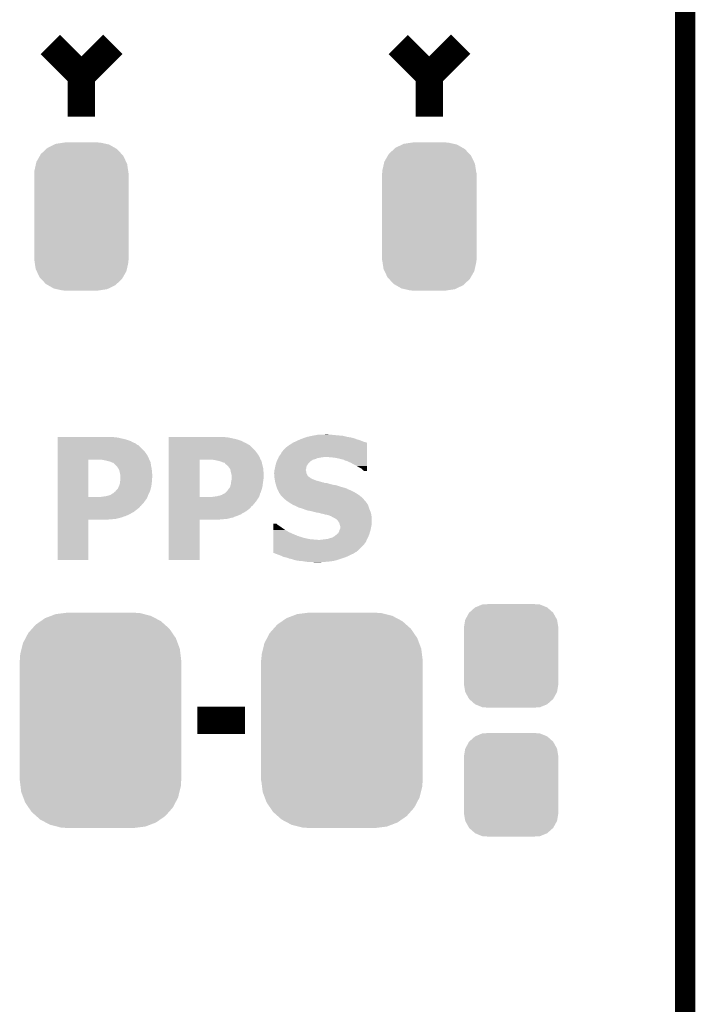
# Model space of a CAD drawing. Extents: x -1.3 to 24.2, y -3.9 to 53.4.
# Tile 50 of 62: x 19.2 to 24.2, y 23.3 to 30.6. Entities that reach past the tile are written whole.
import ezdxf

# ---------------------------------------------------------------- set-up
doc = ezdxf.new("R2010")
doc.units = 0
doc.layers.get('0').update_dxf_attribs({"linetype": 'CONTINUOUS'})
for name, color, linetype in [('GNSS_22_CLICK_V101_GKO', 9, 'CONTINUOUS'), ('GNSS_22_CLICK_V101_GTO', 11, 'CONTINUOUS'), ('GNSS_22_CLICK_V101_GTS', 8, 'CONTINUOUS')]:
    doc.layers.add(name, color=color, linetype=linetype)

# ---------------------------------------------------------------- blocks, each defined once
blk = doc.blocks.new('CUSTOM_97')
for points in [[(-0.267216, 0.361152), (-0.213724, 0.383108), (0.26779, 0.361152), (0.21312, 0.383108)], [(-0.213724, 0.383108), (-0.20803, 0.383392), (0.21312, 0.383108), (0.212412, 0.383392)], [(-0.20803, 0.383392), (-0.154122, 0.38608), (0.212412, 0.383392), (0.154132, 0.38608)], [(-0.341452, 0.269636), (-0.313432, 0.320688), (0.341702, 0.269636), (0.313176, 0.320688)], [(-0.313432, 0.320688), (-0.312264, 0.321732), (0.313176, 0.320688), (0.312592, 0.321732)], [(-0.312264, 0.321732), (-0.26893, 0.360448), (0.312592, 0.321732), (0.268592, 0.360448)], [(-0.26893, 0.360448), (-0.267216, 0.361152), (0.268592, 0.360448), (0.26779, 0.361152)], [(-0.35179, 0.21082), (-0.342144, 0.268372), (0.35179, 0.21082), (0.34192, 0.268372)], [(-0.342144, 0.268372), (-0.341452, 0.269636), (0.34192, 0.268372), (0.341702, 0.269636)], [(-0.35179, 0.20955), (-0.35179, 0.21082), (0.35179, 0.20955), (0.35179, 0.21082)], [(-0.35179, -0.20955), (-0.35179, 0.20955), (0.35179, -0.20955), (0.35179, 0.20955)], [(-0.35179, -0.21082), (-0.35179, -0.20955), (0.35179, -0.21082), (0.35179, -0.20955)], [(-0.34192, -0.268358), (-0.35179, -0.21082), (0.342148, -0.268358), (0.35179, -0.21082)], [(-0.341702, -0.269636), (-0.34192, -0.268358), (0.341446, -0.269636), (0.342148, -0.268358)], [(-0.313184, -0.320676), (-0.341702, -0.269636), (0.31344, -0.320676), (0.341446, -0.269636)], [(-0.312594, -0.321732), (-0.313184, -0.320676), (0.312258, -0.321732), (0.31344, -0.320676)], [(-0.268602, -0.36044), (-0.312594, -0.321732), (0.26894, -0.36044), (0.312258, -0.321732)], [(-0.267792, -0.361154), (-0.268602, -0.36044), (0.2672, -0.361154), (0.26894, -0.36044)], [(-0.213136, -0.383104), (-0.267792, -0.361154), (0.213734, -0.383104), (0.2672, -0.361154)], [(-0.212414, -0.383394), (-0.213136, -0.383104), (0.207926, -0.383394), (0.213734, -0.383104)], [(-0.154122, -0.38608), (-0.212414, -0.383394), (0.154132, -0.38608), (0.207926, -0.383394)]]:
    blk.add_solid(points)
blk = doc.blocks.new('CUSTOM_106')
for points in [[(-0.482218, 0.71288), (-0.44566, 0.738152), (0.47841, 0.71288), (0.45012, 0.738152)], [(-0.44566, 0.738152), (-0.412794, 0.76087), (0.45012, 0.738152), (0.407388, 0.76087)], [(-0.412794, 0.76087), (-0.368484, 0.777768), (0.407388, 0.76087), (0.3756, 0.777768)], [(-0.368484, 0.777768), (-0.333938, 0.790942), (0.3756, 0.777768), (0.32361, 0.790942)], [(-0.333938, 0.790942), (-0.273256, 0.798498), (0.32361, 0.790942), (0.29379, 0.798498)], [(-0.273256, 0.798498), (-0.25019, 0.80137), (0.29379, 0.798498), (0.25019, 0.80137)], [(-0.538216, 0.649738), (-0.50967, 0.681926), (0.53514, 0.649738), (0.51306, 0.681926)], [(-0.50967, 0.681926), (-0.482218, 0.71288), (0.51306, 0.681926), (0.47841, 0.71288)], [(-0.577562, 0.575076), (-0.55793, 0.61233), (0.574852, 0.575076), (0.560798, 0.61233)], [(-0.55793, 0.61233), (-0.538216, 0.649738), (0.560798, 0.61233), (0.53514, 0.649738)], [(-0.597996, 0.49319), (-0.587972, 0.533366), (0.595442, 0.49319), (0.590586, 0.533366)], [(-0.587972, 0.533366), (-0.577562, 0.575076), (0.590586, 0.533366), (0.574852, 0.575076)], [(-0.60198, -0.44958), (-0.60198, 0.44958), (0.60198, -0.44958), (0.60198, 0.44958)], [(-0.60071, 0.44958), (-0.597996, 0.49319), (0.60071, 0.44958), (0.595442, 0.49319)], [(-0.59544, -0.49319), (-0.60071, -0.44958), (0.597996, -0.49319), (0.60071, -0.44958)], [(-0.590586, -0.533366), (-0.59544, -0.49319), (0.58797, -0.533366), (0.597996, -0.49319)], [(-0.57485, -0.575076), (-0.590586, -0.533366), (0.577562, -0.575076), (0.58797, -0.533366)], [(-0.560798, -0.61233), (-0.57485, -0.575076), (0.557928, -0.61233), (0.577562, -0.575076)], [(-0.535138, -0.649738), (-0.560798, -0.61233), (0.538216, -0.649738), (0.557928, -0.61233)], [(-0.51306, -0.681926), (-0.535138, -0.649738), (0.509668, -0.681926), (0.538216, -0.649738)], [(-0.478408, -0.71288), (-0.51306, -0.681926), (0.482218, -0.71288), (0.509668, -0.681926)], [(-0.45012, -0.738152), (-0.478408, -0.71288), (0.445658, -0.738152), (0.482218, -0.71288)], [(-0.407386, -0.76087), (-0.45012, -0.738152), (0.412794, -0.76087), (0.445658, -0.738152)], [(-0.3756, -0.777768), (-0.407386, -0.76087), (0.368482, -0.777768), (0.412794, -0.76087)], [(-0.323608, -0.790942), (-0.3756, -0.777768), (0.333938, -0.790942), (0.368482, -0.777768)], [(-0.29379, -0.798498), (-0.323608, -0.790942), (0.273254, -0.798498), (0.333938, -0.790942)], [(-0.25019, -0.80137), (-0.29379, -0.798498), (0.25019, -0.80137), (0.273254, -0.798498)]]:
    blk.add_solid(points)
blk = doc.blocks.new('CUSTOM_107')
for points in [[(-0.252138, 0.51167), (-0.202108, 0.535846), (0.248472, 0.51167), (0.206292, 0.535846)], [(-0.202108, 0.535846), (-0.191284, 0.541076), (0.206292, 0.535846), (0.182946, 0.541076)], [(-0.191284, 0.541076), (-0.128164, 0.55062), (0.182946, 0.541076), (0.140342, 0.55062)], [(-0.128164, 0.55062), (-0.12446, 0.55118), (0.140342, 0.55062), (0.12446, 0.55118)], [(-0.335186, 0.406952), (-0.30891, 0.452798), (0.333164, 0.406952), (0.31101, 0.452798)], [(-0.30891, 0.452798), (-0.301578, 0.465588), (0.31101, 0.452798), (0.29909, 0.465588)], [(-0.301578, 0.465588), (-0.262258, 0.502238), (0.29909, 0.465588), (0.264928, 0.502238)], [(-0.262258, 0.502238), (-0.252138, 0.51167), (0.264928, 0.502238), (0.248472, 0.51167)], [(-0.34996, 0.341002), (-0.33855, 0.391944), (0.34812, 0.341002), (0.340416, 0.391944)], [(-0.33855, 0.391944), (-0.335186, 0.406952), (0.340416, 0.391944), (0.333164, 0.406952)], [(-0.35179, -0.32512), (-0.35179, 0.32512), (0.35179, -0.32512), (0.35179, 0.32512)], [(-0.35052, 0.32512), (-0.34996, 0.341002), (0.35052, 0.32512), (0.34812, 0.341002)], [(-0.348118, -0.341002), (-0.35052, -0.32512), (0.34996, -0.341002), (0.35052, -0.32512)], [(-0.340416, -0.391944), (-0.348118, -0.341002), (0.338548, -0.391944), (0.34996, -0.341002)], [(-0.333162, -0.406952), (-0.340416, -0.391944), (0.335186, -0.406952), (0.338548, -0.391944)], [(-0.31101, -0.452798), (-0.333162, -0.406952), (0.308908, -0.452798), (0.335186, -0.406952)], [(-0.299088, -0.465588), (-0.31101, -0.452798), (0.301578, -0.465588), (0.308908, -0.452798)], [(-0.264928, -0.502238), (-0.299088, -0.465588), (0.262256, -0.502238), (0.301578, -0.465588)], [(-0.24847, -0.51167), (-0.264928, -0.502238), (0.252138, -0.51167), (0.262256, -0.502238)], [(-0.206292, -0.535846), (-0.24847, -0.51167), (0.202106, -0.535846), (0.252138, -0.51167)], [(-0.182944, -0.541076), (-0.206292, -0.535846), (0.191284, -0.541076), (0.202106, -0.535846)], [(-0.140342, -0.55062), (-0.182944, -0.541076), (0.128162, -0.55062), (0.191284, -0.541076)], [(-0.12446, -0.55118), (-0.140342, -0.55062), (0.12446, -0.55118), (0.128162, -0.55062)]]:
    blk.add_solid(points)

msp = doc.modelspace()

# ---------------------------------------------------------------- linework, layer by layer
at = {"layer": 'GNSS_22_CLICK_V101_GKO', "const_width": 0.1524}
msp.add_lwpolyline([(24.13, -1.27), (24.13, 51.054)], dxfattribs=at)
at = {"layer": 'GNSS_22_CLICK_V101_GTO', "const_width": 0.2032}
for points in [[(19.40306, 30.45714), (19.6342, 30.226), (19.86788, 30.45968)], [(21.99386, 30.45714), (22.225, 30.226), (22.45868, 30.45968)], [(19.6342, 29.9212), (19.6342, 30.226)], [(22.225, 29.9212), (22.225, 30.226)], [(20.4978, 25.4254), (20.8534, 25.4254)]]:
    msp.add_lwpolyline(points, dxfattribs=at)
at = {"layer": 'GNSS_22_CLICK_V101_GTO'}
for points in [[(19.45642, 27.5336), (19.456422, 27.53614), (19.88058, 27.5336), (19.86026, 27.53614)], [(19.45642, 27.53106), (19.45642, 27.5336), (19.90344, 27.53106), (19.88058, 27.5336)], [(19.45642, 27.5209), (19.45642, 27.53106), (19.949162, 27.5209), (19.90344, 27.53106)], [(19.45642, 27.520898), (19.45642, 27.5209), (19.951702, 27.520898), (19.949162, 27.5209)], [(19.45642, 27.518362), (19.45642, 27.520898), (19.95932, 27.518362), (19.951702, 27.520898)], [(19.45642, 27.51582), (19.45642, 27.518362), (19.969478, 27.51582), (19.95932, 27.518362)], [(19.45642, 27.50566), (19.45642, 27.51582), (19.999962, 27.50566), (19.969478, 27.51582)], [(19.45642, 27.4955), (19.45642, 27.50566), (20.01774, 27.4955), (19.999962, 27.50566)], [(19.45642, 27.487878), (19.45642, 27.4955), (20.035522, 27.487878), (20.01774, 27.4955)], [(20.28446, 27.5336), (20.284462, 27.53614), (20.70862, 27.5336), (20.6883, 27.53614)], [(20.28446, 27.53106), (20.28446, 27.5336), (20.73148, 27.53106), (20.70862, 27.5336)], [(20.28446, 27.5209), (20.28446, 27.53106), (20.777202, 27.5209), (20.73148, 27.53106)], [(20.28446, 27.520898), (20.28446, 27.5209), (20.779742, 27.520898), (20.777202, 27.5209)], [(20.28446, 27.518362), (20.28446, 27.520898), (20.78736, 27.518362), (20.779742, 27.520898)], [(20.28446, 27.51582), (20.28446, 27.518362), (20.797518, 27.51582), (20.78736, 27.518362)], [(20.28446, 27.50566), (20.28446, 27.51582), (20.828002, 27.50566), (20.797518, 27.51582)], [(20.28446, 27.4955), (20.28446, 27.50566), (20.84578, 27.4955), (20.828002, 27.50566)], [(20.28446, 27.487878), (20.28446, 27.4955), (20.86356, 27.487878), (20.84578, 27.4955)], [(21.209, 27.49296), (21.2217, 27.49804), (21.760128, 27.49296), (21.743228, 27.49804)], [(21.2217, 27.49804), (21.22678, 27.50058), (21.743228, 27.49804), (21.734778, 27.50058)], [(21.22678, 27.50058), (21.23694, 27.50566), (21.734778, 27.50058), (21.722082, 27.50566)], [(21.23694, 27.50566), (21.248798, 27.510742), (21.722082, 27.50566), (21.70938, 27.510742)], [(21.248798, 27.510742), (21.266572, 27.51836), (21.70938, 27.510742), (21.683978, 27.51836)], [(21.266572, 27.51836), (21.2725, 27.5209), (21.683978, 27.51836), (21.677206, 27.5209)], [(21.2725, 27.5209), (21.28604, 27.525978), (21.677206, 27.5209), (21.663662, 27.525978)], [(21.28604, 27.525978), (21.29282, 27.52852), (21.663662, 27.525978), (21.653498, 27.52852)], [(21.29282, 27.52852), (21.30044, 27.53106), (21.653498, 27.52852), (21.64334, 27.53106)], [(21.30044, 27.53106), (21.30806, 27.5336), (21.64334, 27.53106), (21.6281, 27.5336)], [(21.30806, 27.5336), (21.315674, 27.536138), (21.6281, 27.5336), (21.620482, 27.536138)], [(21.315674, 27.536138), (21.315682, 27.53614), (21.620482, 27.536138), (21.612862, 27.53614)], [(21.315682, 27.53614), (21.33854, 27.54122), (21.612862, 27.53614), (21.592542, 27.54122)], [(21.33854, 27.54122), (21.35124, 27.54376), (21.592542, 27.54122), (21.58238, 27.54376)], [(21.35124, 27.54376), (21.36394, 27.5463), (21.58238, 27.54376), (21.55444, 27.5463)], [(21.36394, 27.5463), (21.37791, 27.54884), (21.55444, 27.5463), (21.5265, 27.54884)], [(21.37791, 27.54884), (21.391882, 27.55138), (21.5265, 27.54884), (21.5011, 27.55138)], [(21.42236, 27.55138), (21.450276, 27.553918), (21.480784, 27.55138), (21.473162, 27.553918)], [(21.450276, 27.553918), (21.450298, 27.55392), (21.473162, 27.553918), (21.450298, 27.55392)], [(19.456418, 27.43708), (19.45642, 27.470098), (20.09648, 27.43708), (20.063462, 27.470098)], [(19.456418, 27.42184), (19.456418, 27.43708), (20.10918, 27.42184), (20.09648, 27.43708)], [(19.456418, 27.404058), (19.456418, 27.42184), (20.12188, 27.404058), (20.10918, 27.42184)], [(19.45642, 27.47518), (19.45642, 27.487878), (20.053304, 27.47518), (20.035522, 27.487878)], [(19.45642, 27.475176), (19.45642, 27.47518), (20.055846, 27.475176), (20.053304, 27.47518)], [(19.45642, 27.470098), (19.45642, 27.475176), (20.063462, 27.470098), (20.055846, 27.475176)], [(20.284458, 27.43708), (20.28446, 27.475174), (20.92452, 27.43708), (20.886426, 27.475174)], [(20.284458, 27.42184), (20.284458, 27.43708), (20.93722, 27.42184), (20.92452, 27.43708)], [(20.284458, 27.40406), (20.284458, 27.42184), (20.94992, 27.40406), (20.93722, 27.42184)], [(20.28446, 27.47518), (20.28446, 27.487878), (20.883884, 27.47518), (20.86356, 27.487878)], [(20.28446, 27.475174), (20.28446, 27.47518), (20.886426, 27.475174), (20.883884, 27.47518)], [(21.117562, 27.4066), (21.12772, 27.42438), (21.76017, 27.4066), (21.760172, 27.42438)], [(21.12772, 27.42438), (21.142958, 27.44216), (21.760172, 27.42438), (21.760174, 27.44216)], [(21.142958, 27.44216), (21.158202, 27.4574), (21.760174, 27.44216), (21.760176, 27.4574)], [(21.158202, 27.4574), (21.17852, 27.472642), (21.760176, 27.4574), (21.760176, 27.472642)], [(21.17852, 27.472642), (21.181066, 27.47518), (21.760176, 27.472642), (21.760178, 27.47518)], [(21.181066, 27.47518), (21.183606, 27.475184), (21.760178, 27.47518), (21.760178, 27.475184)], [(21.183606, 27.475184), (21.19884, 27.48534), (21.760178, 27.475184), (21.760178, 27.48534)], [(21.19884, 27.48534), (21.208978, 27.492944), (21.760178, 27.48534), (21.76018, 27.492944)], [(21.208978, 27.492944), (21.209, 27.49296), (21.76018, 27.492944), (21.760128, 27.49296)], [(19.45641, 27.089122), (19.456416, 27.36594), (19.685, 27.089122), (19.685002, 27.36594)], [(19.456416, 27.36596), (19.456418, 27.37358), (20.140168, 27.36596), (20.13712, 27.37358)], [(19.456416, 27.36594), (19.456416, 27.36596), (19.685002, 27.36594), (19.75358, 27.36596)], [(19.456418, 27.38374), (19.456418, 27.404058), (20.132042, 27.38374), (20.12188, 27.404058)], [(19.456418, 27.381196), (19.456418, 27.38374), (20.13458, 27.381196), (20.132042, 27.38374)], [(19.456418, 27.37358), (19.456418, 27.381196), (20.13712, 27.37358), (20.13458, 27.381196)], [(19.786602, 27.365958), (19.75358, 27.36596), (20.14017, 27.365958), (20.140168, 27.36596)], [(19.794224, 27.36342), (19.786602, 27.365958), (20.141184, 27.36342), (20.14017, 27.365958)], [(19.810732, 27.36088), (19.799302, 27.36342), (20.1422, 27.36088), (20.141184, 27.36342)], [(19.82216, 27.35834), (19.810732, 27.36088), (20.14347, 27.35834), (20.1422, 27.36088)], [(19.842478, 27.35326), (19.82216, 27.35834), (20.14601, 27.35326), (20.14347, 27.35834)], [(19.8501, 27.35072), (19.842478, 27.35326), (20.14728, 27.35072), (20.14601, 27.35326)], [(19.860262, 27.345638), (19.8501, 27.35072), (20.14982, 27.345638), (20.14728, 27.35072)], [(20.28445, 27.089122), (20.284456, 27.36594), (20.51558, 27.089122), (20.515582, 27.36594)], [(20.284456, 27.36596), (20.284458, 27.373578), (20.969732, 27.36596), (20.96516, 27.373578)], [(20.284456, 27.36594), (20.284456, 27.36596), (20.515582, 27.36594), (20.58162, 27.36596)], [(20.284458, 27.383736), (20.284458, 27.40406), (20.96262, 27.383736), (20.94992, 27.40406)], [(20.284458, 27.381198), (20.284458, 27.383736), (20.962622, 27.381198), (20.96262, 27.383736)], [(20.284458, 27.373578), (20.284458, 27.381198), (20.96516, 27.373578), (20.962622, 27.381198)], [(20.614642, 27.365958), (20.58162, 27.36596), (20.969734, 27.365958), (20.969732, 27.36596)], [(20.622264, 27.36342), (20.614642, 27.365958), (20.971256, 27.36342), (20.969734, 27.365958)], [(20.638772, 27.36088), (20.627342, 27.36342), (20.97278, 27.36088), (20.971256, 27.36342)], [(20.6502, 27.35834), (20.638772, 27.36088), (20.973628, 27.35834), (20.97278, 27.36088)], [(20.670518, 27.35326), (20.6502, 27.35834), (20.97532, 27.35326), (20.973628, 27.35834)], [(20.67814, 27.35072), (20.670518, 27.35326), (20.976168, 27.35072), (20.97532, 27.35326)], [(20.688304, 27.34564), (20.67814, 27.35072), (20.97786, 27.34564), (20.976168, 27.35072)], [(21.08454, 27.34056), (21.08708, 27.34818), (21.325842, 27.34056), (21.33346, 27.34818)], [(21.08708, 27.34818), (21.08962, 27.3558), (21.33346, 27.34818), (21.342984, 27.3558)], [(21.08962, 27.3558), (21.09089, 27.35834), (21.342984, 27.3558), (21.34616, 27.35834)], [(21.09089, 27.35834), (21.093426, 27.363414), (21.34616, 27.35834), (21.356306, 27.363414)], [(21.093426, 27.363414), (21.094688, 27.365938), (21.356306, 27.363414), (21.35632, 27.365938)], [(21.094688, 27.365938), (21.0947, 27.36596), (21.35632, 27.365938), (21.358858, 27.36596)], [(21.0947, 27.36596), (21.097238, 27.371038), (21.358858, 27.36596), (21.37664, 27.371038)], [(21.097238, 27.371038), (21.09724, 27.37104), (21.37664, 27.371038), (21.376644, 27.37104)], [(21.09724, 27.37104), (21.100504, 27.378658), (21.376644, 27.37104), (21.394416, 27.378658)], [(21.100504, 27.378658), (21.100506, 27.37866), (21.394416, 27.378658), (21.404574, 27.37866)], [(21.100506, 27.37866), (21.101592, 27.381194), (21.404574, 27.37866), (21.407114, 27.381194)], [(21.101592, 27.381194), (21.101594, 27.3812), (21.407114, 27.381194), (21.409658, 27.3812)], [(21.101594, 27.3812), (21.103772, 27.38628), (21.409658, 27.3812), (21.44522, 27.38628)], [(21.103772, 27.38628), (21.104862, 27.388822), (21.760168, 27.38628), (21.760168, 27.388822)], [(21.104862, 27.388822), (21.117562, 27.4066), (21.760168, 27.388822), (21.76017, 27.4066)], [(21.51888, 27.3812), (21.463002, 27.38628), (21.760168, 27.3812), (21.760168, 27.38628)], [(21.54428, 27.37612), (21.51888, 27.3812), (21.760166, 27.37612), (21.760168, 27.3812)], [(21.56714, 27.37104), (21.54428, 27.37612), (21.760166, 27.37104), (21.760166, 27.37612)], [(21.587458, 27.365962), (21.56714, 27.37104), (21.760166, 27.365962), (21.760166, 27.37104)], [(21.600156, 27.358342), (21.587458, 27.365962), (21.760164, 27.358342), (21.760166, 27.365962)], [(21.605236, 27.35834), (21.600156, 27.358342), (21.760164, 27.35834), (21.760164, 27.358342)], [(21.610316, 27.355802), (21.605236, 27.35834), (21.760164, 27.355802), (21.760164, 27.35834)], [(21.612856, 27.3558), (21.610316, 27.355802), (21.760164, 27.3558), (21.760164, 27.355802)], [(21.6408, 27.3431), (21.612856, 27.3558), (21.760164, 27.3431), (21.760164, 27.3558)], [(19.86027, 27.345636), (19.860262, 27.345638), (20.14982, 27.345636), (20.14982, 27.345638)], [(19.870422, 27.343096), (19.86027, 27.345636), (20.150104, 27.343096), (20.14982, 27.345636)], [(19.89074, 27.32278), (19.870422, 27.343096), (20.15236, 27.32278), (20.150104, 27.343096)], [(19.898362, 27.317694), (19.89074, 27.32278), (20.153632, 27.317694), (20.15236, 27.32278)], [(19.900902, 27.31262), (19.898362, 27.317694), (20.1549, 27.31262), (20.153632, 27.317694)], [(19.90344, 27.310074), (19.900902, 27.31262), (20.155538, 27.310074), (20.1549, 27.31262)], [(19.903444, 27.307534), (19.90344, 27.310074), (20.156172, 27.307534), (20.155538, 27.310074)], [(19.907252, 27.302458), (19.903444, 27.307534), (20.15744, 27.302458), (20.156172, 27.307534)], [(19.91106, 27.297378), (19.907252, 27.302458), (20.157902, 27.297378), (20.15744, 27.302458)], [(19.916142, 27.287218), (19.91106, 27.297378), (20.158826, 27.287218), (20.157902, 27.297378)], [(19.92122, 27.26436), (19.916142, 27.287218), (20.160904, 27.26436), (20.158826, 27.287218)], [(20.69085, 27.345638), (20.690842, 27.34564), (20.97786, 27.345638), (20.97786, 27.34564)], [(20.701002, 27.343094), (20.69085, 27.345638), (20.978426, 27.343094), (20.97786, 27.345638)], [(20.706084, 27.335478), (20.701002, 27.343094), (20.980118, 27.335478), (20.978426, 27.343094)], [(20.721318, 27.322782), (20.706084, 27.335478), (20.98294, 27.322782), (20.980118, 27.335478)], [(20.72132, 27.32278), (20.721318, 27.322782), (20.98294, 27.32278), (20.98294, 27.322782)], [(20.73148, 27.312614), (20.72132, 27.32278), (20.985482, 27.312614), (20.98294, 27.32278)], [(20.731486, 27.310074), (20.73148, 27.312614), (20.986118, 27.310074), (20.985482, 27.312614)], [(20.73402, 27.307538), (20.731486, 27.310074), (20.986752, 27.307538), (20.986118, 27.310074)], [(20.737832, 27.302458), (20.73402, 27.307538), (20.98802, 27.302458), (20.986752, 27.307538)], [(20.741642, 27.297378), (20.737832, 27.302458), (20.988482, 27.297378), (20.98802, 27.302458)], [(20.74418, 27.28722), (20.741642, 27.297378), (20.989406, 27.28722), (20.988482, 27.297378)], [(20.747002, 27.274522), (20.74418, 27.28722), (20.99056, 27.274522), (20.989406, 27.28722)], [(20.74926, 27.26436), (20.747002, 27.274522), (20.99056, 27.26436), (20.99056, 27.274522)], [(21.070146, 27.271978), (21.07184, 27.277064), (21.308062, 27.271978), (21.308062, 27.277064)], [(21.07184, 27.287222), (21.073108, 27.292296), (21.305522, 27.287222), (21.30552, 27.292296)], [(21.07184, 27.287218), (21.07184, 27.287222), (21.305522, 27.287218), (21.305522, 27.287222)], [(21.07184, 27.279596), (21.07184, 27.287218), (21.30806, 27.279596), (21.305522, 27.287218)], [(21.07184, 27.277064), (21.07184, 27.279596), (21.308062, 27.277064), (21.30806, 27.279596)], [(21.073108, 27.292296), (21.07438, 27.29738), (21.30552, 27.292296), (21.307212, 27.29738)], [(21.07438, 27.29738), (21.074886, 27.299918), (21.307212, 27.29738), (21.308058, 27.299918)], [(21.074886, 27.299918), (21.07641, 27.307536), (21.308058, 27.299918), (21.30806, 27.307536)], [(21.07641, 27.307536), (21.079458, 27.322776), (21.30806, 27.307536), (21.31314, 27.322776)], [(21.079458, 27.322776), (21.07946, 27.32278), (21.31314, 27.322776), (21.313142, 27.32278)], [(21.07946, 27.32278), (21.080908, 27.327854), (21.313142, 27.32278), (21.318214, 27.327854)], [(21.080908, 27.327854), (21.082356, 27.332918), (21.318214, 27.327854), (21.31822, 27.332918)], [(21.082356, 27.332918), (21.082362, 27.33294), (21.31822, 27.332918), (21.320738, 27.33294)], [(21.082362, 27.33294), (21.083086, 27.335474), (21.320738, 27.33294), (21.32076, 27.335474)], [(21.083086, 27.335474), (21.08454, 27.34056), (21.32076, 27.335474), (21.325842, 27.34056)], [(21.66366, 27.3304), (21.6408, 27.3431), (21.760162, 27.3304), (21.760164, 27.3431)], [(21.68398, 27.320238), (21.66366, 27.3304), (21.76016, 27.320238), (21.760162, 27.3304)], [(21.704302, 27.30754), (21.68398, 27.320238), (21.76016, 27.30754), (21.76016, 27.320238)], [(21.719536, 27.299922), (21.704302, 27.30754), (21.760158, 27.299922), (21.76016, 27.30754)], [(21.73478, 27.284682), (21.719536, 27.299922), (21.760158, 27.284682), (21.760158, 27.299922)], [(21.739856, 27.282142), (21.73478, 27.284682), (21.760158, 27.282142), (21.760158, 27.284682)], [(21.760158, 27.28214), (21.739856, 27.282142), (21.760158, 27.28214), (21.760158, 27.282142)], [(19.921218, 27.190698), (19.92122, 27.200858), (20.157802, 27.190698), (20.159254, 27.200858)], [(19.92376, 27.254198), (19.92122, 27.26436), (20.161828, 27.254198), (20.160904, 27.26436)], [(19.92122, 27.200858), (19.922236, 27.20594), (20.159254, 27.200858), (20.15998, 27.20594)], [(19.922236, 27.20594), (19.92376, 27.213558), (20.15998, 27.20594), (20.15998, 27.213558)], [(19.92376, 27.246582), (19.92376, 27.254198), (20.16252, 27.246582), (20.161828, 27.254198)], [(19.92376, 27.236418), (19.92376, 27.246582), (20.16252, 27.236418), (20.16252, 27.246582)], [(19.92376, 27.223718), (19.92376, 27.236418), (20.15998, 27.223718), (20.16252, 27.236418)], [(19.92376, 27.213558), (19.92376, 27.223718), (20.15998, 27.213558), (20.15998, 27.223718)], [(20.749258, 27.190698), (20.74926, 27.200858), (20.985842, 27.190698), (20.987294, 27.200858)], [(20.7518, 27.254198), (20.74926, 27.26436), (20.99056, 27.254198), (20.99056, 27.26436)], [(20.74926, 27.200858), (20.753832, 27.22372), (20.987294, 27.200858), (20.99056, 27.22372)], [(20.75434, 27.249116), (20.7518, 27.254198), (20.99056, 27.249116), (20.99056, 27.254198)], [(20.753832, 27.22372), (20.75434, 27.226258), (20.99056, 27.22372), (20.99056, 27.226258)], [(20.75434, 27.226258), (20.75434, 27.249116), (20.99056, 27.226258), (20.99056, 27.249116)], [(21.0693, 27.26436), (21.069302, 27.269442), (21.3106, 27.26436), (21.308908, 27.269442)], [(21.0693, 27.264358), (21.0693, 27.26436), (21.310602, 27.264358), (21.3106, 27.26436)], [(21.070864, 27.24404), (21.0693, 27.264358), (21.320764, 27.24404), (21.310602, 27.264358)], [(21.069302, 27.269442), (21.070146, 27.271978), (21.308908, 27.269442), (21.308062, 27.271978)], [(21.07145, 27.23642), (21.070864, 27.24404), (21.330922, 27.23642), (21.320764, 27.24404)], [(21.071646, 27.233878), (21.07145, 27.23642), (21.336, 27.233878), (21.330922, 27.23642)], [(21.07184, 27.231338), (21.071646, 27.233878), (21.338542, 27.231338), (21.336, 27.233878)], [(21.072264, 27.228798), (21.07184, 27.231338), (21.341084, 27.228798), (21.338542, 27.231338)], [(21.07311, 27.22372), (21.072264, 27.228798), (21.35124, 27.22372), (21.341084, 27.228798)], [(21.073958, 27.21864), (21.07311, 27.22372), (21.36394, 27.21864), (21.35124, 27.22372)], [(21.075228, 27.21102), (21.073958, 27.21864), (21.381722, 27.21102), (21.36394, 27.21864)], [(21.076074, 27.20594), (21.075228, 27.21102), (21.402038, 27.20594), (21.381722, 27.21102)], [(21.07692, 27.20086), (21.076074, 27.20594), (21.418974, 27.20086), (21.402038, 27.20594)], [(21.077614, 27.19832), (21.07692, 27.20086), (21.427442, 27.19832), (21.418974, 27.20086)], [(19.885654, 27.1272), (19.888198, 27.12974), (20.143042, 27.1272), (20.14389, 27.12974)], [(19.888198, 27.12974), (19.890738, 27.134816), (20.14389, 27.12974), (20.145582, 27.134816)], [(19.890738, 27.134816), (19.895822, 27.139902), (20.145582, 27.134816), (20.147278, 27.139902)], [(19.895822, 27.139902), (19.90217, 27.147522), (20.147278, 27.139902), (20.14982, 27.147522)], [(19.90217, 27.147522), (19.908518, 27.155138), (20.14982, 27.147522), (20.151724, 27.155138)], [(19.908518, 27.155138), (19.911058, 27.165298), (20.151724, 27.155138), (20.154264, 27.165298)], [(19.911058, 27.165298), (19.912752, 27.16784), (20.154264, 27.165298), (20.1549, 27.16784)], [(19.912752, 27.16784), (19.916136, 27.172914), (20.1549, 27.16784), (20.155534, 27.172914)], [(19.916136, 27.172914), (19.91614, 27.177996), (20.155534, 27.172914), (20.156168, 27.177996)], [(19.91614, 27.177996), (19.91868, 27.18308), (20.156168, 27.177996), (20.156804, 27.18308)], [(19.91868, 27.18308), (19.920372, 27.18816), (20.156804, 27.18308), (20.15744, 27.18816)], [(19.920372, 27.18816), (19.921218, 27.190698), (20.15744, 27.18816), (20.157802, 27.190698)], [(20.711154, 27.124656), (20.721318, 27.13482), (20.97024, 27.124656), (20.973626, 27.13482)], [(20.721318, 27.13482), (20.723858, 27.139896), (20.973626, 27.13482), (20.975318, 27.139896)], [(20.723858, 27.139896), (20.73021, 27.147522), (20.975318, 27.139896), (20.97786, 27.147522)], [(20.73021, 27.147522), (20.73656, 27.155142), (20.97786, 27.147522), (20.979764, 27.155142)], [(20.73656, 27.155142), (20.74164, 27.1653), (20.979764, 27.155142), (20.982304, 27.1653)], [(20.74164, 27.1653), (20.742486, 27.16784), (20.982304, 27.1653), (20.98294, 27.16784)], [(20.742486, 27.16784), (20.744178, 27.172918), (20.98294, 27.16784), (20.983574, 27.172918)], [(20.744178, 27.172918), (20.74418, 27.175454), (20.983574, 27.172918), (20.98389, 27.175454)], [(20.74418, 27.175454), (20.746714, 27.177994), (20.98389, 27.175454), (20.984208, 27.177994)], [(20.746714, 27.177994), (20.74672, 27.183076), (20.984208, 27.177994), (20.984844, 27.183076)], [(20.74672, 27.183076), (20.748412, 27.18816), (20.984844, 27.183076), (20.98548, 27.18816)], [(20.748412, 27.18816), (20.749258, 27.190698), (20.98548, 27.18816), (20.985842, 27.190698)], [(21.077614, 27.198318), (21.077614, 27.19832), (21.435064, 27.198318), (21.427442, 27.19832)], [(21.079, 27.19324), (21.077614, 27.198318), (21.445224, 27.19324), (21.435064, 27.198318)], [(21.079694, 27.190698), (21.079, 27.19324), (21.46808, 27.190698), (21.455382, 27.19324)], [(21.081078, 27.185622), (21.079694, 27.190698), (21.48332, 27.185622), (21.46808, 27.190698)], [(21.083158, 27.178), (21.081078, 27.185622), (21.513802, 27.178), (21.48332, 27.185622)], [(21.084542, 27.17292), (21.083158, 27.178), (21.541738, 27.17292), (21.521422, 27.178)], [(21.08793, 27.16276), (21.084542, 27.17292), (21.57222, 27.16276), (21.541738, 27.17292)], [(21.091316, 27.1526), (21.08793, 27.16276), (21.60778, 27.1526), (21.57222, 27.16276)], [(21.09216, 27.150062), (21.091316, 27.1526), (21.612854, 27.150062), (21.60778, 27.1526)], [(21.092162, 27.150058), (21.09216, 27.150062), (21.61286, 27.150058), (21.612854, 27.150062)], [(21.093432, 27.14752), (21.092162, 27.150058), (21.615404, 27.14752), (21.61286, 27.150058)], [(21.094702, 27.14498), (21.093432, 27.14752), (21.623018, 27.14498), (21.615404, 27.14752)], [(21.098512, 27.13736), (21.094702, 27.14498), (21.6408, 27.13736), (21.623018, 27.14498)], [(21.10232, 27.12974), (21.098512, 27.13736), (21.65604, 27.12974), (21.6408, 27.13736)], [(21.103338, 27.1272), (21.10232, 27.12974), (21.66112, 27.1272), (21.65604, 27.12974)], [(19.45641, 27.0891), (19.45641, 27.089122), (19.778978, 27.0891), (19.685, 27.089122)], [(19.45641, 27.073862), (19.45641, 27.0891), (20.11934, 27.073862), (20.12696, 27.0891)], [(19.45641, 27.05862), (19.45641, 27.073862), (20.10664, 27.05862), (20.11934, 27.073862)], [(19.45641, 27.043378), (19.45641, 27.05862), (20.096478, 27.043378), (20.10664, 27.05862)], [(19.778978, 27.0891), (19.79676, 27.09164), (20.12696, 27.0891), (20.127806, 27.09164)], [(19.79676, 27.09164), (19.811998, 27.09418), (20.127806, 27.09164), (20.128652, 27.09418)], [(19.817076, 27.09418), (19.8247, 27.096718), (20.128652, 27.09418), (20.129498, 27.096718)], [(19.8247, 27.096718), (19.837398, 27.09926), (20.129498, 27.096718), (20.130346, 27.09926)], [(19.837398, 27.09926), (19.850096, 27.104338), (20.130346, 27.09926), (20.13204, 27.104338)], [(19.850096, 27.104338), (19.852634, 27.10434), (20.13204, 27.104338), (20.13204, 27.10434)], [(19.852634, 27.10434), (19.855178, 27.106878), (20.13204, 27.10434), (20.133308, 27.106878)], [(19.855178, 27.106878), (19.862798, 27.111958), (20.133308, 27.106878), (20.135848, 27.111958)], [(19.862798, 27.111958), (19.86788, 27.1145), (20.135848, 27.111958), (20.13712, 27.1145)], [(19.86788, 27.1145), (19.872956, 27.117038), (20.13712, 27.1145), (20.137966, 27.117038)], [(19.872956, 27.117038), (19.878034, 27.122116), (20.137966, 27.117038), (20.13966, 27.122116)], [(19.878034, 27.122116), (19.880576, 27.124658), (20.13966, 27.122116), (20.142196, 27.124658)], [(19.880576, 27.124658), (19.883114, 27.127194), (20.142196, 27.124658), (20.14304, 27.127194)], [(19.883114, 27.127194), (19.885654, 27.1272), (20.14304, 27.127194), (20.143042, 27.1272)], [(20.284448, 27.028142), (20.28445, 27.05862), (20.911822, 27.028142), (20.93722, 27.05862)], [(20.28445, 27.0891), (20.28445, 27.089122), (20.607018, 27.0891), (20.51558, 27.089122)], [(20.28445, 27.089096), (20.28445, 27.0891), (20.957538, 27.089096), (20.957538, 27.0891)], [(20.28445, 27.05862), (20.28445, 27.089096), (20.93722, 27.05862), (20.957538, 27.089096)], [(20.607018, 27.0891), (20.64258, 27.09418), (20.957538, 27.0891), (20.959232, 27.09418)], [(20.645116, 27.09418), (20.65274, 27.096718), (20.959232, 27.09418), (20.960078, 27.096718)], [(20.65274, 27.096718), (20.665438, 27.09926), (20.960078, 27.096718), (20.960926, 27.09926)], [(20.665438, 27.09926), (20.680676, 27.10434), (20.960926, 27.09926), (20.962618, 27.10434)], [(20.680676, 27.10434), (20.680678, 27.104342), (20.962618, 27.10434), (20.96262, 27.104342)], [(20.680678, 27.104342), (20.68322, 27.106878), (20.96262, 27.104342), (20.963252, 27.106878)], [(20.68322, 27.106878), (20.698456, 27.114498), (20.963252, 27.106878), (20.965158, 27.114498)], [(20.698456, 27.114498), (20.703536, 27.117038), (20.965158, 27.114498), (20.96685, 27.117038)], [(20.703536, 27.117038), (20.708612, 27.122114), (20.96685, 27.117038), (20.970236, 27.122114)], [(20.708612, 27.122114), (20.711154, 27.124656), (20.970236, 27.122114), (20.97024, 27.124656)], [(21.1074, 27.117044), (21.103338, 27.1272), (21.679402, 27.117044), (21.66112, 27.1272)], [(21.109944, 27.1145), (21.1074, 27.117044), (21.68398, 27.1145), (21.679402, 27.117044)], [(21.115014, 27.109426), (21.109944, 27.1145), (21.691592, 27.109426), (21.68398, 27.1145)], [(21.11502, 27.104346), (21.115014, 27.109426), (21.699212, 27.104346), (21.691592, 27.109426)], [(21.120108, 27.099258), (21.11502, 27.104346), (21.706842, 27.099258), (21.699212, 27.104346)], [(21.13534, 27.08402), (21.120108, 27.099258), (21.723988, 27.08402), (21.706842, 27.099258)], [(21.141056, 27.07894), (21.13534, 27.08402), (21.729702, 27.07894), (21.723988, 27.08402)], [(21.158198, 27.063702), (21.141056, 27.07894), (21.743034, 27.063702), (21.729702, 27.07894)], [(21.165458, 27.05862), (21.158198, 27.063702), (21.747478, 27.05862), (21.743034, 27.063702)], [(21.169086, 27.05608), (21.165458, 27.05862), (21.75002, 27.05608), (21.747478, 27.05862)], [(21.17997, 27.04846), (21.169086, 27.05608), (21.7551, 27.04846), (21.75002, 27.05608)], [(19.456408, 27.028134), (19.45641, 27.043378), (20.08124, 27.028134), (20.096478, 27.043378)], [(19.456408, 27.025594), (19.456408, 27.028134), (20.081234, 27.025594), (20.08124, 27.028134)], [(19.456408, 27.023058), (19.456408, 27.025594), (20.078696, 27.023058), (20.081234, 27.025594)], [(19.456408, 27.020516), (19.456408, 27.023058), (20.07362, 27.020516), (20.078696, 27.023058)], [(19.456408, 27.012898), (19.456408, 27.020516), (20.068538, 27.012898), (20.07362, 27.020516)], [(19.456408, 26.99766), (19.456408, 27.012898), (20.050762, 26.99766), (20.068538, 27.012898)], [(19.456408, 26.982418), (19.456408, 26.99766), (20.03044, 26.982418), (20.050762, 26.99766)], [(19.456408, 26.97988), (19.456408, 26.982418), (20.0279, 26.97988), (20.03044, 26.982418)], [(20.284448, 27.023058), (20.284448, 27.028142), (20.906736, 27.023058), (20.911822, 27.028142)], [(20.284448, 27.020516), (20.284448, 27.023058), (20.90166, 27.020516), (20.906736, 27.023058)], [(20.284448, 27.012898), (20.284448, 27.020516), (20.896578, 27.012898), (20.90166, 27.020516)], [(20.284448, 26.99766), (20.284448, 27.012898), (20.881338, 26.99766), (20.896578, 27.012898)], [(20.284448, 26.98242), (20.284448, 26.99766), (20.861016, 26.98242), (20.881338, 26.99766)], [(20.284448, 26.982414), (20.284448, 26.98242), (20.858474, 26.982414), (20.861016, 26.98242)], [(20.284448, 26.97988), (20.284448, 26.982414), (20.85594, 26.97988), (20.858474, 26.982414)], [(21.1836, 27.045918), (21.17997, 27.04846), (21.757134, 27.045918), (21.7551, 27.04846)], [(21.200536, 27.035758), (21.1836, 27.045918), (21.76526, 27.035758), (21.757134, 27.045918)], [(21.209, 27.03068), (21.200536, 27.035758), (21.767438, 27.03068), (21.76526, 27.035758)], [(21.23186, 27.02052), (21.209, 27.03068), (21.771792, 27.02052), (21.767438, 27.03068)], [(21.23694, 27.01798), (21.23186, 27.02052), (21.77288, 27.01798), (21.771792, 27.02052)], [(21.25218, 27.01036), (21.23694, 27.01798), (21.77542, 27.01036), (21.77288, 27.01798)], [(21.259798, 27.00782), (21.25218, 27.01036), (21.776268, 27.00782), (21.77542, 27.01036)], [(21.264876, 27.005282), (21.259798, 27.00782), (21.777114, 27.005282), (21.776268, 27.00782)], [(21.269956, 27.00528), (21.264876, 27.005282), (21.777114, 27.00528), (21.777114, 27.005282)], [(21.298408, 26.99512), (21.269956, 27.00528), (21.7805, 26.99512), (21.777114, 27.00528)], [(21.30552, 26.99258), (21.298408, 26.99512), (21.781516, 26.99258), (21.7805, 26.99512)], [(21.320758, 26.987502), (21.30552, 26.99258), (21.783548, 26.987502), (21.781516, 26.99258)], [(21.336, 26.98496), (21.320758, 26.987502), (21.784564, 26.98496), (21.783548, 26.987502)], [(21.3487, 26.98242), (21.336, 26.98496), (21.78558, 26.98242), (21.784564, 26.98496)], [(21.358858, 26.979882), (21.3487, 26.98242), (21.786596, 26.979882), (21.78558, 26.98242)], [(19.4564, 26.619222), (19.456406, 26.918898), (19.684978, 26.619222), (19.685, 26.918898)], [(19.456406, 26.9494), (19.456408, 26.95956), (19.969476, 26.9494), (19.992338, 26.95956)], [(19.456406, 26.949394), (19.456406, 26.9494), (19.966934, 26.949394), (19.969476, 26.9494)], [(19.456406, 26.94686), (19.456406, 26.949394), (19.964396, 26.94686), (19.966934, 26.949394)], [(19.456406, 26.944322), (19.456406, 26.94686), (19.95678, 26.944322), (19.964396, 26.94686)], [(19.456406, 26.94178), (19.456406, 26.944322), (19.946618, 26.94178), (19.95678, 26.944322)], [(19.456406, 26.9367), (19.456406, 26.94178), (19.936458, 26.9367), (19.946618, 26.94178)], [(19.456406, 26.93416), (19.456406, 26.9367), (19.92376, 26.93416), (19.936458, 26.9367)], [(19.456406, 26.92654), (19.456406, 26.93416), (19.895818, 26.92654), (19.92376, 26.93416)], [(19.456406, 26.926538), (19.456406, 26.92654), (19.893276, 26.926538), (19.895818, 26.92654)], [(19.456406, 26.924), (19.456406, 26.926538), (19.888196, 26.924), (19.893276, 26.926538)], [(19.456406, 26.92146), (19.456406, 26.924), (19.855178, 26.92146), (19.870418, 26.924)], [(19.456406, 26.91892), (19.456406, 26.92146), (19.824698, 26.91892), (19.84248, 26.92146)], [(19.456406, 26.918898), (19.456406, 26.91892), (19.685, 26.918898), (19.824698, 26.91892)], [(19.456408, 26.9748), (19.456408, 26.97988), (20.02028, 26.9748), (20.0279, 26.97988)], [(19.456408, 26.972258), (19.456408, 26.9748), (20.012656, 26.972258), (20.02028, 26.9748)], [(19.456408, 26.96718), (19.456408, 26.972258), (20.005042, 26.96718), (20.012656, 26.972258)], [(19.456408, 26.95956), (19.456408, 26.96718), (19.992338, 26.95956), (20.005042, 26.96718)], [(20.28444, 26.619222), (20.284446, 26.918898), (20.515558, 26.619222), (20.51558, 26.918898)], [(20.284446, 26.9494), (20.284448, 26.95956), (20.79752, 26.9494), (20.82292, 26.95956)], [(20.284446, 26.94686), (20.284446, 26.9494), (20.792438, 26.94686), (20.79752, 26.9494)], [(20.284446, 26.944322), (20.284446, 26.94686), (20.78482, 26.944322), (20.792438, 26.94686)], [(20.284446, 26.941778), (20.284446, 26.944322), (20.774656, 26.941778), (20.78482, 26.944322)], [(20.284446, 26.936698), (20.284446, 26.941778), (20.767038, 26.936698), (20.774656, 26.941778)], [(20.284446, 26.93416), (20.284446, 26.936698), (20.75434, 26.93416), (20.767038, 26.936698)], [(20.284446, 26.92654), (20.284446, 26.93416), (20.723858, 26.92654), (20.75434, 26.93416)], [(20.284446, 26.926538), (20.284446, 26.92654), (20.721316, 26.926538), (20.723858, 26.92654)], [(20.284446, 26.924), (20.284446, 26.926538), (20.716236, 26.924), (20.721316, 26.926538)], [(20.284446, 26.92146), (20.284446, 26.924), (20.683218, 26.92146), (20.698458, 26.924)], [(20.284446, 26.91892), (20.284446, 26.92146), (20.652738, 26.91892), (20.67052, 26.92146)], [(20.284446, 26.918898), (20.284446, 26.91892), (20.51558, 26.918898), (20.652738, 26.91892)], [(20.284448, 26.9748), (20.284448, 26.97988), (20.848318, 26.9748), (20.85594, 26.97988)], [(20.284448, 26.967178), (20.284448, 26.9748), (20.83308, 26.967178), (20.848318, 26.9748)], [(20.284448, 26.95956), (20.284448, 26.967178), (20.82292, 26.95956), (20.83308, 26.967178)], [(21.363936, 26.977342), (21.358858, 26.979882), (21.787612, 26.977342), (21.786596, 26.979882)], [(21.369018, 26.97734), (21.363936, 26.977342), (21.787612, 26.97734), (21.787612, 26.977342)], [(21.386798, 26.97226), (21.369018, 26.97734), (21.789644, 26.97226), (21.787612, 26.97734)], [(21.407118, 26.96972), (21.386798, 26.97226), (21.79066, 26.96972), (21.789644, 26.97226)], [(21.407126, 26.969718), (21.407118, 26.96972), (21.79066, 26.969718), (21.79066, 26.96972)], [(21.422358, 26.964642), (21.407126, 26.969718), (21.791506, 26.964642), (21.79066, 26.969718)], [(21.437598, 26.9621), (21.422358, 26.964642), (21.79193, 26.9621), (21.791506, 26.964642)], [(21.450296, 26.957022), (21.437598, 26.9621), (21.792776, 26.957022), (21.79193, 26.9621)], [(21.460456, 26.95702), (21.450296, 26.957022), (21.792778, 26.95702), (21.792776, 26.957022)], [(21.465536, 26.954482), (21.460456, 26.95702), (21.7932, 26.954482), (21.792778, 26.95702)], [(21.468076, 26.95448), (21.465536, 26.954482), (21.7932, 26.95448), (21.7932, 26.954482)], [(21.483322, 26.9494), (21.468076, 26.95448), (21.794048, 26.9494), (21.7932, 26.95448)], [(21.49602, 26.94432), (21.483322, 26.9494), (21.794894, 26.94432), (21.794048, 26.9494)], [(21.503638, 26.939242), (21.49602, 26.94432), (21.79574, 26.939242), (21.794894, 26.94432)], [(21.503646, 26.939238), (21.503638, 26.939242), (21.79574, 26.939238), (21.79574, 26.939242)], [(21.523956, 26.929082), (21.503646, 26.939238), (21.79574, 26.929082), (21.79574, 26.939238)], [(21.529034, 26.924006), (21.523956, 26.929082), (21.79574, 26.924006), (21.79574, 26.929082)], [(21.531574, 26.924), (21.529034, 26.924006), (21.79574, 26.924), (21.79574, 26.924006)], [(21.541738, 26.91384), (21.531574, 26.924), (21.79574, 26.91384), (21.79574, 26.924)], [(21.54936, 26.90368), (21.541738, 26.91384), (21.79574, 26.90368), (21.79574, 26.91384)], [(21.064234, 26.82748), (21.064236, 26.84272), (21.178522, 26.82748), (21.153118, 26.84272)], [(21.064236, 26.84272), (21.064238, 26.85796), (21.153118, 26.84272), (21.13026, 26.85796)], [(21.064238, 26.87066), (21.06424, 26.88082), (21.11248, 26.87066), (21.09724, 26.88082)], [(21.064238, 26.85796), (21.064238, 26.87066), (21.13026, 26.85796), (21.11248, 26.87066)], [(21.06424, 26.890958), (21.064242, 26.89098), (21.08708, 26.890958), (21.064242, 26.89098)], [(21.06424, 26.888434), (21.06424, 26.890958), (21.087094, 26.888434), (21.08708, 26.890958)], [(21.06424, 26.885898), (21.06424, 26.888434), (21.09216, 26.885898), (21.087094, 26.888434)], [(21.06424, 26.88082), (21.06424, 26.885898), (21.09724, 26.88082), (21.09216, 26.885898)], [(21.554438, 26.896064), (21.54936, 26.90368), (21.79574, 26.896064), (21.79574, 26.90368)], [(21.5519, 26.83002), (21.554442, 26.835102), (21.783886, 26.83002), (21.785578, 26.835102)], [(21.556982, 26.8859), (21.554438, 26.896064), (21.79574, 26.8859), (21.79574, 26.896064)], [(21.554442, 26.835102), (21.556344, 26.842718), (21.785578, 26.835102), (21.788118, 26.842718)], [(21.556344, 26.842718), (21.55698, 26.845262), (21.788118, 26.842718), (21.788542, 26.845262)], [(21.55698, 26.845262), (21.56206, 26.855424), (21.788542, 26.845262), (21.790236, 26.855424)], [(21.55783, 26.883358), (21.556982, 26.8859), (21.79574, 26.883358), (21.79574, 26.8859)], [(21.562058, 26.870662), (21.55783, 26.883358), (21.7932, 26.870662), (21.79574, 26.883358)], [(21.56206, 26.85796), (21.562058, 26.870662), (21.79066, 26.85796), (21.7932, 26.870662)], [(21.56206, 26.855424), (21.56206, 26.85796), (21.790236, 26.855424), (21.79066, 26.85796)], [(21.064228, 26.76906), (21.06423, 26.77414), (21.399498, 26.76906), (21.33854, 26.77414)], [(21.064228, 26.753818), (21.064228, 26.76906), (21.752558, 26.753818), (21.75909, 26.76906)], [(21.06423, 26.7843), (21.064232, 26.79192), (21.290282, 26.7843), (21.267418, 26.79192)], [(21.06423, 26.77922), (21.06423, 26.7843), (21.31314, 26.77922), (21.290282, 26.7843)], [(21.06423, 26.77414), (21.06423, 26.77922), (21.33854, 26.77414), (21.31314, 26.77922)], [(21.064232, 26.80208), (21.064234, 26.81478), (21.236944, 26.80208), (21.20646, 26.81478)], [(21.064232, 26.802074), (21.064232, 26.80208), (21.239486, 26.802074), (21.236944, 26.80208)], [(21.064232, 26.797), (21.064232, 26.802074), (21.244566, 26.797), (21.239486, 26.802074)], [(21.064232, 26.796998), (21.064232, 26.797), (21.252184, 26.796998), (21.244566, 26.797)], [(21.064232, 26.794458), (21.064232, 26.796998), (21.257262, 26.794458), (21.252184, 26.796998)], [(21.064232, 26.79192), (21.064232, 26.794458), (21.267418, 26.79192), (21.257262, 26.794458)], [(21.064234, 26.81478), (21.064234, 26.82748), (21.20646, 26.81478), (21.178522, 26.82748)], [(21.399498, 26.76906), (21.412202, 26.769062), (21.75909, 26.76906), (21.759092, 26.769062)], [(21.412202, 26.769062), (21.419824, 26.7716), (21.759092, 26.769062), (21.76018, 26.7716)], [(21.42998, 26.7716), (21.450302, 26.77414), (21.76018, 26.7716), (21.76145, 26.77414)], [(21.450302, 26.77414), (21.452844, 26.774142), (21.76145, 26.77414), (21.76145, 26.774142)], [(21.452844, 26.774142), (21.457924, 26.77668), (21.76145, 26.774142), (21.76272, 26.77668)], [(21.457924, 26.77668), (21.470622, 26.776682), (21.76272, 26.77668), (21.76272, 26.776682)], [(21.470622, 26.776682), (21.48586, 26.78176), (21.76272, 26.776682), (21.76526, 26.78176)], [(21.48586, 26.78176), (21.50364, 26.78684), (21.76526, 26.78176), (21.7678, 26.78684)], [(21.50364, 26.78684), (21.50872, 26.789382), (21.7678, 26.78684), (21.76907, 26.789382)], [(21.50872, 26.789382), (21.51126, 26.79192), (21.76907, 26.789382), (21.77034, 26.79192)], [(21.51126, 26.79192), (21.511264, 26.791922), (21.77034, 26.79192), (21.77034, 26.791922)], [(21.511264, 26.791922), (21.51634, 26.79446), (21.77034, 26.791922), (21.771428, 26.79446)], [(21.51634, 26.79446), (21.52904, 26.80462), (21.771428, 26.79446), (21.775782, 26.80462)], [(21.52904, 26.80462), (21.535134, 26.809698), (21.775782, 26.80462), (21.77796, 26.809698)], [(21.535134, 26.809698), (21.544286, 26.81732), (21.77796, 26.809698), (21.780136, 26.81732)], [(21.544286, 26.81732), (21.54682, 26.817342), (21.780136, 26.81732), (21.780142, 26.817342)], [(21.54682, 26.817342), (21.546826, 26.819866), (21.780142, 26.817342), (21.780864, 26.819866)], [(21.546826, 26.819866), (21.54936, 26.822404), (21.780864, 26.819866), (21.781588, 26.822404)], [(21.54936, 26.822404), (21.551052, 26.82748), (21.781588, 26.822404), (21.78304, 26.82748)], [(21.551052, 26.82748), (21.5519, 26.83002), (21.78304, 26.82748), (21.783886, 26.83002)], [(21.06422, 26.68524), (21.064226, 26.736038), (21.689054, 26.68524), (21.739858, 26.736038)], [(21.064226, 26.736038), (21.064228, 26.753818), (21.739858, 26.736038), (21.752558, 26.753818)], [(19.684978, 26.6192), (19.4564, 26.619222), (19.684978, 26.6192), (19.684978, 26.619222)], [(20.515558, 26.6192), (20.28444, 26.619222), (20.515558, 26.6192), (20.515558, 26.619222)], [(21.06422, 26.685226), (21.06422, 26.68524), (21.686514, 26.685226), (21.689054, 26.68524)], [(21.06422, 26.68016), (21.06422, 26.685226), (21.683972, 26.68016), (21.686514, 26.685226)], [(21.06422, 26.677618), (21.06422, 26.68016), (21.676356, 26.677618), (21.683972, 26.68016)], [(21.06422, 26.672556), (21.06422, 26.677618), (21.668764, 26.672556), (21.676356, 26.677618)], [(21.064262, 26.67254), (21.06422, 26.672556), (21.668742, 26.67254), (21.668764, 26.672556)], [(21.08425, 26.66492), (21.064262, 26.67254), (21.656042, 26.66492), (21.668742, 26.67254)], [(21.097574, 26.65984), (21.08425, 26.66492), (21.64334, 26.65984), (21.656042, 26.66492)], [(21.11756, 26.65222), (21.097574, 26.65984), (21.6281, 26.65222), (21.64334, 26.65984)], [(21.134708, 26.6446), (21.11756, 26.65222), (21.61286, 26.6446), (21.6281, 26.65222)], [(21.140418, 26.642062), (21.134708, 26.6446), (21.606092, 26.642062), (21.61286, 26.6446)], [(21.163278, 26.63698), (21.140418, 26.642062), (21.59254, 26.63698), (21.606092, 26.642062)], [(21.183598, 26.629362), (21.163278, 26.63698), (21.569686, 26.629362), (21.59254, 26.63698)], [(21.198838, 26.62682), (21.183598, 26.629362), (21.56206, 26.62682), (21.569686, 26.629362)], [(21.203916, 26.624282), (21.198838, 26.62682), (21.554446, 26.624282), (21.56206, 26.62682)], [(21.208978, 26.62428), (21.203916, 26.624282), (21.55444, 26.62428), (21.554446, 26.624282)], [(21.209, 26.621762), (21.208978, 26.62428), (21.546886, 26.621762), (21.55444, 26.62428)], [(21.211538, 26.62174), (21.209, 26.621762), (21.54682, 26.62174), (21.546886, 26.621762)], [(21.24202, 26.61412), (21.211538, 26.62174), (21.52142, 26.61412), (21.54682, 26.62174)], [(21.275042, 26.61158), (21.24202, 26.61412), (21.50618, 26.61158), (21.52142, 26.61412)], [(21.290282, 26.60904), (21.275042, 26.61158), (21.490942, 26.60904), (21.50618, 26.61158)], [(21.30552, 26.6065), (21.290282, 26.60904), (21.463, 26.6065), (21.490942, 26.60904)], [(21.33346, 26.60396), (21.30552, 26.6065), (21.43252, 26.60396), (21.463, 26.6065)], [(21.371558, 26.60142), (21.358858, 26.60396), (21.396962, 26.60142), (21.43252, 26.60396)]]:
    msp.add_solid(points, dxfattribs=at)

# ---------------------------------------------------------------- block references
at = {"layer": 'GNSS_22_CLICK_V101_GTS'}
for name, p in [('CUSTOM_107', (19.6342, 29.17698)), ('CUSTOM_107', (22.225, 29.17698)), ('CUSTOM_97', (22.8346, 25.90546)), ('CUSTOM_106', (19.77644, 25.4254)), ('CUSTOM_106', (21.57476, 25.4254)), ('CUSTOM_97', (22.8346, 24.94534))]:
    msp.add_blockref(name, p, dxfattribs=at)

doc.saveas('drawing.dxf')
